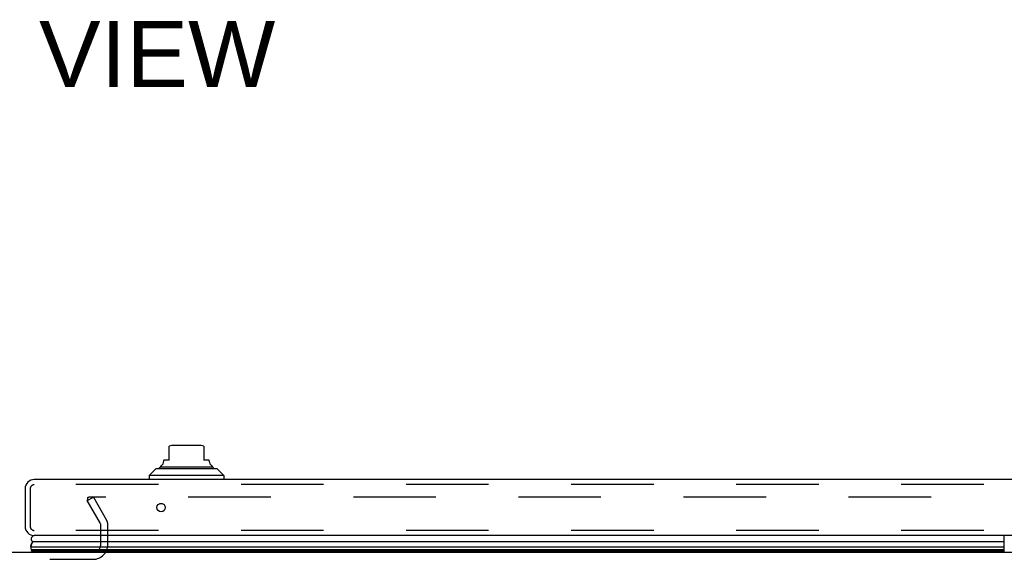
# Model space of a CAD drawing. Header units: inches. Extents: x 0 to 221, y 0 to 143.
# Tile 28 of 256: x 68 to 82, y 24 to 32. Entities that reach past the tile are written whole.
import ezdxf

# ---------------------------------------------------------------- set-up
doc = ezdxf.new("R2010")
doc.units = ezdxf.units.IN
doc.header["$LTSCALE"] = 12.142857
doc.header["$MEASUREMENT"] = 0
doc.linetypes.add('HIDDEN', pattern=[0.2, 0.1, -0.1])
doc.layers.get('0').update_dxf_attribs({"linetype": 'CONTINUOUS'})
for name, color, linetype in [('DEFAULT_2', 8, 'HIDDEN'), ('DIMENSIONS', 7, 'CONTINUOUS'), ('RIGHTHAND_DOOR_ASSEMBLY', 7, 'CONTINUOUS')]:
    doc.layers.add(name, color=color, linetype=linetype)
doc.styles.get("Standard").update_dxf_attribs({"font": 'arial.ttf'})

msp = doc.modelspace()

# ---------------------------------------------------------------- linework, layer by layer
at = {"color": 7, "linetype": 'Continuous'}
msp.add_line((38.947, 24.408), (95.447, 24.408), dxfattribs=at)
at = {"layer": 'DEFAULT_2', "color": 8, "linetype": 'HIDDEN'}
for p, q in [((68.643, 25.169), (68.733, 25.221)), ((68.651, 25.156), (68.651, 25.208)), ((95.63, 25.221), (68.666, 25.221)), ((68.733, 25.221), (68.929, 24.881)), ((68.839, 24.829), (68.643, 25.169)), ((68.843, 24.523), (68.843, 24.813)), ((68.947, 24.523), (68.947, 24.812)), ((65.666, 24.304), (68.728, 24.304))]:
    msp.add_line(p, q, dxfattribs=at)
for points in [[(68.651, 25.208), (68.651, 25.209), (68.652, 25.21), (68.652, 25.212), (68.653, 25.213), (68.653, 25.214), (68.654, 25.216), (68.656, 25.217), (68.657, 25.218), (68.658, 25.219), (68.66, 25.219), (68.661, 25.22), (68.663, 25.22), (68.665, 25.22), (68.666, 25.221)], [(68.653, 25.202), (68.652, 25.203), (68.652, 25.205), (68.651, 25.206), (68.651, 25.207), (68.651, 25.208)]]:
    msp.add_lwpolyline(points, dxfattribs=at)
for centre, radius, start, end in [((68.81, 24.812), 0.033, 0, 30), ((68.81, 24.812), 0.137, 0, 30), ((68.728, 24.523), 0.219, 270, 360), ((68.728, 24.523), 0.115, 270, 360)]:
    msp.add_arc(centre, radius, start, end, dxfattribs=at)
at = {"layer": 'RIGHTHAND_DOOR_ASSEMBLY', "color": 7, "linetype": 'Continuous'}
for p, q in [((69.848, 25.762), (69.848, 25.971)), ((70.321, 25.978), (69.887, 25.978)), ((70.36, 25.971), (70.36, 25.762)), ((69.72, 25.663), (70.488, 25.663)), ((69.769, 25.748), (69.769, 25.762)), ((69.848, 25.762), (69.769, 25.762)), ((70.439, 25.762), (70.36, 25.762)), ((70.439, 25.748), (70.439, 25.762)), ((69.651, 25.636), (69.553, 25.537)), ((69.553, 25.537), (69.553, 25.478)), ((70.655, 25.537), (69.553, 25.537)), ((70.557, 25.636), (69.651, 25.636)), ((70.557, 25.636), (70.655, 25.537)), ((70.655, 25.537), (70.655, 25.478)), ((69.752, 25.123), (69.706, 25.123)), ((82.135, 24.408), (82.135, 24.653)), ((67.814, 24.486), (82.135, 24.486)), ((67.84, 24.559), (67.842, 24.561)), ((82.135, 24.561), (67.842, 24.561)), ((67.832, 24.42), (67.811, 24.408)), ((67.823, 24.44), (67.823, 24.442)), ((82.135, 24.442), (67.823, 24.442)), ((67.824, 24.44), (67.823, 24.44)), ((67.825, 24.438), (67.824, 24.44)), ((67.826, 24.436), (67.825, 24.438)), ((67.825, 24.438), (67.825, 24.438)), ((67.826, 24.435), (67.826, 24.436)), ((67.827, 24.433), (67.826, 24.435)), ((67.828, 24.431), (67.827, 24.433)), ((67.829, 24.429), (67.828, 24.431)), ((67.828, 24.431), (67.828, 24.431)), ((82.135, 24.429), (67.829, 24.429)), ((82.135, 24.42), (67.832, 24.42))]:
    msp.add_line(p, q, dxfattribs=at)
at = {"layer": 'RIGHTHAND_DOOR_ASSEMBLY', "color": 3, "linetype": 'Continuous'}
for p, q in [((96.406, 25.478), (67.864, 25.478)), ((67.729, 25.343), (67.729, 24.788)), ((96.406, 24.653), (67.864, 24.653))]:
    msp.add_line(p, q, dxfattribs=at)
at = {"layer": 'RIGHTHAND_DOOR_ASSEMBLY', "color": 8, "linetype": 'HIDDEN'}
for p, q in [((96.406, 25.403), (67.864, 25.403)), ((67.804, 25.343), (67.804, 24.788)), ((96.406, 24.728), (67.864, 24.728))]:
    msp.add_line(p, q, dxfattribs=at)
at = {"layer": 'RIGHTHAND_DOOR_ASSEMBLY', "color": 7, "linetype": 'Continuous'}
msp.add_lwpolyline([(67.814, 24.486), (67.814, 24.488), (67.814, 24.491), (67.814, 24.494), (67.814, 24.496), (67.814, 24.499), (67.815, 24.501), (67.815, 24.504), (67.816, 24.507), (67.816, 24.509), (67.817, 24.512), (67.818, 24.514), (67.818, 24.517), (67.819, 24.519), (67.82, 24.522), (67.821, 24.524), (67.822, 24.527), (67.823, 24.529), (67.824, 24.532), (67.825, 24.534), (67.826, 24.537), (67.828, 24.539), (67.829, 24.542), (67.83, 24.544), (67.832, 24.547), (67.833, 24.549), (67.835, 24.552), (67.837, 24.554), (67.838, 24.556), (67.84, 24.559)], dxfattribs=at)
at = {"layer": 'RIGHTHAND_DOOR_ASSEMBLY', "color": 3, "linetype": 'Continuous'}
msp.add_circle((69.729, 25.065), 0.0625, dxfattribs=at)
at = {"layer": 'RIGHTHAND_DOOR_ASSEMBLY', "color": 7, "linetype": 'Continuous'}
for centre, radius, start, end in [((69.887, 25.86), 0.118, 90, 109.4747), ((70.321, 25.86), 0.118, 70.5215, 90), ((69.74, 25.614), 0.0492, 90, 153.8851), ((69.74, 25.663), 0.0197, 120, 180.1146), ((69.691, 25.748), 0.0787, 300, 360), ((70.517, 25.748), 0.0787, 180, 240), ((70.468, 25.614), 0.0492, 26.1149, 90), ((70.468, 25.663), 0.0197, 359.8854, 60), ((67.869, 24.603), 0.05, 103.7049, 237.3282), ((67.869, 24.475), 0.0569, 168.7115, 214.5669), ((67.859, 24.432), 0.03, 186.412, 203.7978)]:
    msp.add_arc(centre, radius, start, end, dxfattribs=at)
at = {"layer": 'RIGHTHAND_DOOR_ASSEMBLY', "color": 3, "linetype": 'Continuous'}
for centre, start, end in [((67.864, 25.343), 90, 180), ((67.864, 24.788), 180, 270)]:
    msp.add_arc(centre, 0.135, start, end, dxfattribs=at)
at = {"layer": 'RIGHTHAND_DOOR_ASSEMBLY', "color": 8, "linetype": 'HIDDEN'}
for centre, start, end in [((67.864, 25.343), 90, 180), ((67.864, 24.788), 180, 270)]:
    msp.add_arc(centre, 0.06, start, end, dxfattribs=at)
at = {"layer": 'RIGHTHAND_DOOR_ASSEMBLY', "color": 7, "linetype": 'Continuous'}
for start_param, end_param in [(2.674506, 3.140119), (-2.881148, -2.795492)]:
    msp.add_ellipse((68.079, 24.486), major_axis=(0.265, 0), ratio=0.632157, start_param=start_param, end_param=end_param, dxfattribs=at)

# ---------------------------------------------------------------- texts
at = {"layer": 'DIMENSIONS', "color": 2, "linetype": 'Continuous', "insert": (67.14, 32.229), "char_height": 0.974, "width": 8.52363, "attachment_point": 2, "line_spacing_factor": 0.9}
msp.add_mtext('FRONT VIEW', dxfattribs=at)

doc.saveas('drawing.dxf')
